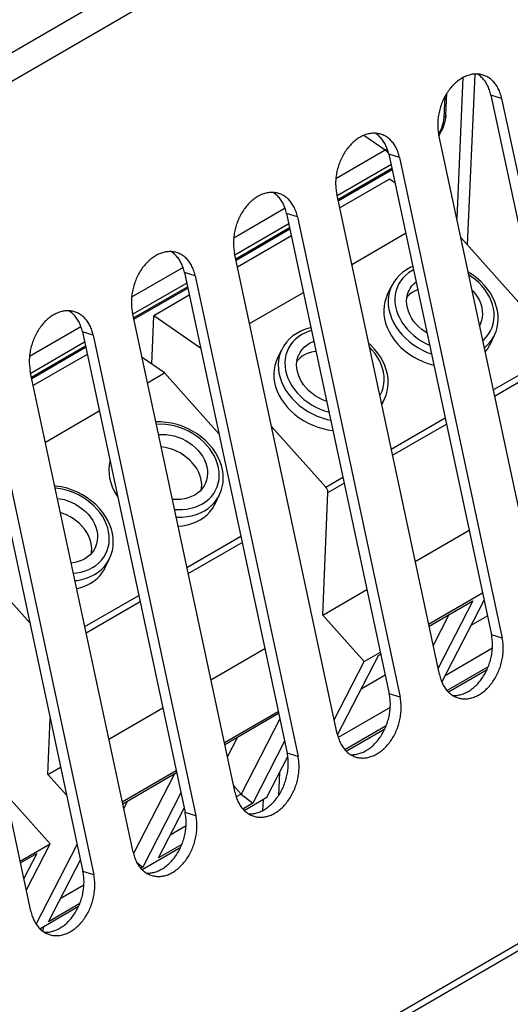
# Model space of a CAD drawing. Extents: x 0 to 594, y 0 to 420.
# Tile 52 of 58: x 544.75 to 549.27, y 105.36 to 114.42. Entities that reach past the tile are written whole.
import ezdxf

# ---------------------------------------------------------------- set-up
doc = ezdxf.new("R2010")
doc.units = 0
doc.header["$LTSCALE"] = 32.67
doc.layers.get('0').update_dxf_attribs({"linetype": 'CONTINUOUS'})
for name, color, linetype in [('CHAMFERS', 7, 'CONTINUOUS'), ('DATUM_AXIS', 7, 'CONTINUOUS'), ('ROUNDS', 7, 'CONTINUOUS')]:
    doc.layers.add(name, color=color, linetype=linetype)

msp = doc.modelspace()

# ---------------------------------------------------------------- linework, layer by layer
at = {"color": 7, "linetype": 'CONTINUOUS'}
for p, q in [((548.8323, 113.8913), (548.7742, 112.5955)), ((548.1564, 112.9573), (547.697, 112.6911)), ((548.2044, 112.924), (548.1564, 112.9573)), ((547.2525, 112.4335), (546.7567, 112.1462)), ((547.808, 112.1718), (548.3038, 112.4591)), ((546.3123, 111.8886), (545.9865, 111.6999)), ((546.8678, 111.6269), (547.3636, 111.9142)), ((545.9665, 111.2534), (545.9865, 111.6999)), ((546.4164, 111.4018), (545.9865, 111.6999)), ((545.372, 111.3438), (544.8762, 111.0564)), ((546.0834, 111.1723), (545.8777, 111.315)), ((545.9275, 111.082), (546.0834, 111.1723)), ((544.9872, 110.5371), (545.4831, 110.8244)), ((548.3926, 109.4378), (548.8884, 109.7251)), ((547.5418, 108.9447), (547.9482, 109.1802)), ((548.5161, 108.8601), (549.012, 109.1474)), ((547.9236, 108.5167), (547.5418, 108.9447)), ((548.9082, 108.8523), (549.0567, 108.9383)), ((546.5121, 108.348), (547.0079, 108.6353)), ((547.9236, 108.5167), (548.0717, 108.6025)), ((547.6474, 107.9806), (547.9236, 108.5167)), ((547.8957, 108.2655), (548.1164, 108.3934)), ((548.6977, 108.2366), (549.0539, 108.4431)), ((545.5718, 107.8031), (546.0677, 108.0904)), ((546.6356, 107.7703), (547.1314, 108.0576)), ((547.7574, 107.6917), (548.1136, 107.8982)), ((546.6638, 107.6385), (546.7585, 107.8223)), ((547.027, 107.2684), (547.2191, 107.6415)), ((545.0103, 107.4777), (545.1274, 107.5455)), ((545.6954, 107.2254), (546.1912, 107.5128)), ((547.1441, 107.4958), (547.1346, 107.2831)), ((545.1834, 107.2836), (545.0103, 107.4777)), ((545.0305, 106.8401), (544.6487, 107.2681)), ((545.7087, 107.1633), (545.7459, 107.2355)), ((546.8172, 107.1468), (547.027, 107.2684)), ((546.9921, 107.2482), (546.9875, 107.145)), ((544.7551, 106.6805), (545.0305, 106.8401)), ((544.8118, 106.4155), (545.0305, 106.8401)), ((544.9024, 106.0989), (545.28, 106.832)), ((545.8769, 106.6019), (546.2331, 106.8084)), ((544.9366, 106.057), (545.2929, 106.2635)), ((544.9669, 106.0746), (544.9651, 106.033))]:
    msp.add_line(p, q, dxfattribs=at)
at = {"layer": 'CHAMFERS', "color": 7, "linetype": 'CONTINUOUS'}
for p, q in [((548.5198, 108.843), (548.9221, 109.0762)), ((548.9221, 109.0762), (548.6026, 108.4559)), ((548.6375, 108.3266), (549.0261, 109.0812)), ((548.7066, 108.9513), (548.5582, 108.6632)), ((547.6773, 107.8416), (548.0541, 108.5732)), ((548.0541, 108.5732), (548.0754, 108.5855)), ((549.103, 108.6381), (548.6681, 108.3861)), ((549.0648, 108.4686), (548.686, 108.249)), ((546.6393, 107.7533), (547.1351, 108.0406)), ((548.1627, 108.0932), (547.6844, 107.816)), ((547.1459, 107.9899), (546.7892, 107.2972)), ((548.1246, 107.9237), (547.7457, 107.7041)), ((547.1903, 107.7825), (546.8964, 107.2119)), ((545.699, 107.2084), (546.1948, 107.4957)), ((546.1752, 107.4843), (545.7972, 106.7503)), ((546.2351, 107.3073), (545.8838, 106.6251)), ((546.7892, 107.2972), (546.7197, 107.377)), ((546.7892, 107.2972), (546.7442, 107.2711)), ((546.7892, 107.2972), (546.8964, 107.2119)), ((546.8964, 107.2119), (546.8055, 107.1592)), ((546.0285, 106.7089), (546.2649, 107.168)), ((546.2822, 107.0034), (546.1367, 106.919)), ((546.244, 106.8339), (546.0285, 106.7089)), ((544.7588, 106.6635), (544.9079, 106.7499)), ((544.9079, 106.7499), (544.7895, 106.5199)), ((545.0159, 106.1221), (545.3098, 106.6928)), ((545.8271, 106.6702), (545.8838, 106.6251)), ((545.8838, 106.6251), (545.8652, 106.6143)), ((545.3419, 106.4585), (545.1241, 106.3322)), ((545.3038, 106.289), (545.0159, 106.1221))]:
    msp.add_line(p, q, dxfattribs=at)
at = {"layer": 'DATUM_AXIS', "color": 9, "linetype": 'CONTINUOUS'}
for p, q in [((538.9522, 110.8053), (554.7196, 119.9428)), ((554.8455, 119.7475), (539.0781, 110.61)), ((549.1883, 113.7002), (549.0887, 113.7309)), ((548.248, 113.1553), (548.1484, 113.186)), ((547.3078, 112.6104), (547.2082, 112.6411)), ((546.3675, 112.0655), (546.2679, 112.0962)), ((545.4273, 111.5206), (545.3276, 111.5513)), ((541.9767, 101.6526), (556.3258, 109.9682)), ((556.2557, 109.8605), (542.1483, 101.685)), ((549.1938, 108.7324), (549.0941, 108.7631)), ((548.2535, 108.1875), (548.1539, 108.2182)), ((547.3133, 107.6426), (547.2136, 107.6733)), ((546.373, 107.0977), (546.2734, 107.1284)), ((545.4327, 106.5528), (545.3331, 106.5835))]:
    msp.add_line(p, q, dxfattribs=at)
at = {"layer": 'DATUM_AXIS', "color": 7, "linetype": 'CONTINUOUS'}
for p, q in [((548.9404, 113.9236), (548.87, 112.3533)), ((549.0887, 113.7309), (550.0344, 109.308)), ((549.1883, 113.7002), (550.134, 109.2773)), ((549.5554, 108.942), (548.6097, 113.3649)), ((548.1484, 113.186), (549.0941, 108.7631)), ((548.248, 113.1553), (549.1938, 108.7324)), ((548.6151, 108.3971), (547.6694, 112.82)), ((547.2082, 112.6411), (548.1539, 108.2182)), ((547.3078, 112.6104), (548.2535, 108.1875)), ((547.6749, 107.8522), (546.7292, 112.2751)), ((546.2679, 112.0962), (547.2136, 107.6733)), ((546.3675, 112.0655), (547.3133, 107.6426)), ((548.1352, 111.8884), (548.1755, 111.9726)), ((548.9152, 111.9361), (548.9248, 111.9263)), ((546.7346, 107.3073), (545.7889, 111.7302)), ((548.9897, 111.618), (548.985, 111.6094)), ((545.3276, 111.5513), (546.2734, 107.1284)), ((545.4273, 111.5206), (546.373, 107.0977)), ((549.0826, 111.4356), (549.1228, 111.5199)), ((547.1226, 111.3016), (547.1629, 111.3858)), ((545.7944, 106.7624), (544.8486, 111.1853)), ((544.3874, 111.0064), (545.3331, 106.5835)), ((544.487, 110.9757), (545.4327, 106.5528)), ((548.0844, 110.879), (548.1103, 110.9331)), ((544.8541, 106.2175), (543.9084, 110.6404)), ((546.5511, 109.9686), (546.5914, 110.0528)), ((545.5385, 109.3818), (545.5788, 109.466))]:
    msp.add_line(p, q, dxfattribs=at)
for points in [[(549.0167, 113.9148), (549.0069, 113.9176), (548.9974, 113.9198), (548.9878, 113.9215), (548.9781, 113.9228), (548.9683, 113.9236), (548.9585, 113.924), (548.9485, 113.924), (548.9386, 113.9235), (548.9285, 113.9226), (548.9184, 113.9212), (548.9084, 113.9194), (548.8983, 113.9171), (548.8882, 113.9144), (548.8781, 113.9112), (548.868, 113.9077), (548.858, 113.9037), (548.848, 113.8992), (548.8381, 113.8944), (548.8282, 113.8891), (548.8185, 113.8835), (548.8088, 113.8774), (548.7992, 113.871), (548.7897, 113.8641), (548.7804, 113.8569), (548.7712, 113.8493), (548.7621, 113.8414), (548.7532, 113.833), (548.7445, 113.8244), (548.7359, 113.8154), (548.7276, 113.8061), (548.7194, 113.7965), (548.7114, 113.7866), (548.7036, 113.7764), (548.6961, 113.7659), (548.6888, 113.7551), (548.6817, 113.7441), (548.6749, 113.7329), (548.6684, 113.7214), (548.6621, 113.7097), (548.656, 113.6978), (548.6503, 113.6857), (548.6448, 113.6735), (548.6396, 113.6611), (548.6348, 113.6485), (548.6302, 113.6358), (548.6259, 113.623), (548.622, 113.6101), (548.6183, 113.5971), (548.615, 113.584), (548.612, 113.5708), (548.6093, 113.5577), (548.607, 113.5444), (548.605, 113.5312), (548.6033, 113.518), (548.6019, 113.5048), (548.601, 113.4916), (548.6003, 113.4785), (548.6, 113.4654), (548.6, 113.4524), (548.6004, 113.4395), (548.6011, 113.4267), (548.6021, 113.4141), (548.6035, 113.4015), (548.6052, 113.3891), (548.6073, 113.3769), (548.6097, 113.3649)], [(549.0887, 113.7309), (549.086, 113.7427), (549.0829, 113.7544), (549.0795, 113.7658), (549.0758, 113.777), (549.0718, 113.788), (549.0675, 113.7987), (549.0629, 113.8091), (549.058, 113.8193), (549.0528, 113.8291), (549.0472, 113.8387), (549.0415, 113.8479), (549.0354, 113.8568), (549.0291, 113.8654), (549.0225, 113.8736), (549.0156, 113.8815), (549.0085, 113.889), (549.0012, 113.8962), (548.9936, 113.903), (548.9858, 113.9093), (548.9778, 113.9153), (548.9696, 113.9209), (548.9649, 113.9238)], [(549.1883, 113.7002), (549.1856, 113.712), (549.1825, 113.7237), (549.1792, 113.7351), (549.1755, 113.7463), (549.1715, 113.7573), (549.1671, 113.768), (549.1625, 113.7784), (549.1576, 113.7886), (549.1524, 113.7984), (549.1469, 113.808), (549.1411, 113.8172), (549.135, 113.8261), (549.1287, 113.8347), (549.1221, 113.843), (549.1152, 113.8508), (549.1081, 113.8584), (549.1008, 113.8655), (549.0932, 113.8723), (549.0854, 113.8787), (549.0774, 113.8846), (549.0692, 113.8902), (549.0608, 113.8954), (549.0522, 113.9002), (549.0435, 113.9045), (549.0346, 113.9084), (549.0255, 113.9119), (549.0167, 113.9148)], [(548.0765, 113.3699), (548.0666, 113.3727), (548.0571, 113.3749), (548.0476, 113.3766), (548.0379, 113.3779), (548.0281, 113.3787), (548.0182, 113.3791), (548.0083, 113.3791), (547.9983, 113.3786), (547.9883, 113.3777), (547.9782, 113.3763), (547.9681, 113.3745), (547.958, 113.3722), (547.9479, 113.3695), (547.9378, 113.3664), (547.9278, 113.3628), (547.9177, 113.3588), (547.9077, 113.3544), (547.8978, 113.3495), (547.888, 113.3443), (547.8782, 113.3386), (547.8685, 113.3325), (547.8589, 113.3261), (547.8495, 113.3192), (547.8401, 113.312), (547.8309, 113.3044), (547.8219, 113.2965), (547.813, 113.2881), (547.8042, 113.2795), (547.7957, 113.2705), (547.7873, 113.2612), (547.7791, 113.2516), (547.7712, 113.2417), (547.7634, 113.2315), (547.7559, 113.221), (547.7486, 113.2102), (547.7415, 113.1992), (547.7347, 113.188), (547.7281, 113.1765), (547.7218, 113.1648), (547.7158, 113.1529), (547.71, 113.1408), (547.7046, 113.1286), (547.6994, 113.1162), (547.6945, 113.1036), (547.6899, 113.0909), (547.6857, 113.0781), (547.6817, 113.0652), (547.6781, 113.0522), (547.6747, 113.0391), (547.6717, 113.0259), (547.6691, 113.0128), (547.6667, 112.9995), (547.6647, 112.9863), (547.663, 112.9731), (547.6617, 112.9599), (547.6607, 112.9467), (547.66, 112.9336), (547.6597, 112.9205), (547.6597, 112.9075), (547.6601, 112.8946), (547.6608, 112.8818), (547.6619, 112.8692), (547.6632, 112.8566), (547.665, 112.8443), (547.667, 112.832), (547.6694, 112.82)], [(548.1484, 113.186), (548.1457, 113.1978), (548.1426, 113.2095), (548.1393, 113.2209), (548.1356, 113.2321), (548.1316, 113.2431), (548.1273, 113.2538), (548.1226, 113.2642), (548.1177, 113.2744), (548.1125, 113.2842), (548.107, 113.2938), (548.1012, 113.303), (548.0951, 113.3119), (548.0888, 113.3205), (548.0822, 113.3287), (548.0753, 113.3366), (548.0682, 113.3441), (548.0609, 113.3513), (548.0533, 113.3581), (548.0455, 113.3644), (548.0375, 113.3704), (548.0293, 113.376), (548.0247, 113.3789)], [(548.248, 113.1553), (548.2453, 113.1672), (548.2423, 113.1788), (548.2389, 113.1902), (548.2352, 113.2014), (548.2312, 113.2124), (548.2269, 113.2231), (548.2223, 113.2335), (548.2173, 113.2437), (548.2121, 113.2535), (548.2066, 113.2631), (548.2008, 113.2723), (548.1948, 113.2812), (548.1884, 113.2898), (548.1818, 113.2981), (548.175, 113.3059), (548.1679, 113.3135), (548.1605, 113.3206), (548.153, 113.3274), (548.1452, 113.3338), (548.1372, 113.3397), (548.129, 113.3453), (548.1206, 113.3505), (548.112, 113.3553), (548.1032, 113.3596), (548.0943, 113.3635), (548.0852, 113.367), (548.0765, 113.3699)], [(547.1362, 112.825), (547.1264, 112.8278), (547.1169, 112.83), (547.1073, 112.8317), (547.0976, 112.833), (547.0878, 112.8338), (547.078, 112.8343), (547.068, 112.8342), (547.058, 112.8337), (547.048, 112.8328), (547.0379, 112.8314), (547.0278, 112.8296), (547.0177, 112.8273), (547.0076, 112.8246), (546.9976, 112.8215), (546.9875, 112.8179), (546.9775, 112.8139), (546.9675, 112.8095), (546.9576, 112.8046), (546.9477, 112.7994), (546.9379, 112.7937), (546.9283, 112.7876), (546.9187, 112.7812), (546.9092, 112.7743), (546.8999, 112.7671), (546.8907, 112.7595), (546.8816, 112.7516), (546.8727, 112.7433), (546.864, 112.7346), (546.8554, 112.7256), (546.847, 112.7163), (546.8389, 112.7067), (546.8309, 112.6968), (546.8231, 112.6866), (546.8156, 112.6761), (546.8083, 112.6653), (546.8012, 112.6543), (546.7944, 112.6431), (546.7878, 112.6316), (546.7816, 112.6199), (546.7755, 112.608), (546.7698, 112.5959), (546.7643, 112.5837), (546.7591, 112.5713), (546.7543, 112.5587), (546.7497, 112.546), (546.7454, 112.5332), (546.7414, 112.5203), (546.7378, 112.5073), (546.7345, 112.4942), (546.7315, 112.4811), (546.7288, 112.4679), (546.7265, 112.4547), (546.7244, 112.4414), (546.7228, 112.4282), (546.7214, 112.415), (546.7204, 112.4018), (546.7198, 112.3887), (546.7195, 112.3756), (546.7195, 112.3626), (546.7199, 112.3497), (546.7206, 112.3369), (546.7216, 112.3243), (546.723, 112.3117), (546.7247, 112.2994), (546.7268, 112.2871), (546.7292, 112.2751)], [(547.2082, 112.6411), (547.2054, 112.6529), (547.2024, 112.6646), (547.199, 112.676), (547.1953, 112.6872), (547.1913, 112.6982), (547.187, 112.7089), (547.1824, 112.7193), (547.1775, 112.7295), (547.1722, 112.7393), (547.1667, 112.7489), (547.1609, 112.7581), (547.1549, 112.767), (547.1485, 112.7756), (547.1419, 112.7839), (547.1351, 112.7917), (547.128, 112.7993), (547.1206, 112.8064), (547.1131, 112.8132), (547.1053, 112.8195), (547.0973, 112.8255), (547.0891, 112.8311), (547.0844, 112.834)], [(547.3078, 112.6104), (547.3051, 112.6223), (547.302, 112.6339), (547.2986, 112.6453), (547.295, 112.6565), (547.2909, 112.6675), (547.2866, 112.6782), (547.282, 112.6886), (547.2771, 112.6988), (547.2719, 112.7086), (547.2664, 112.7182), (547.2606, 112.7274), (547.2545, 112.7364), (547.2482, 112.7449), (547.2416, 112.7532), (547.2347, 112.7611), (547.2276, 112.7686), (547.2203, 112.7757), (547.2127, 112.7825), (547.2049, 112.7889), (547.1969, 112.7949), (547.1887, 112.8004), (547.1803, 112.8056), (547.1717, 112.8104), (547.163, 112.8147), (547.154, 112.8186), (547.145, 112.8221), (547.1362, 112.825)], [(546.1959, 112.2801), (546.1861, 112.2829), (546.1766, 112.2851), (546.167, 112.2868), (546.1573, 112.2881), (546.1476, 112.289), (546.1377, 112.2894), (546.1278, 112.2893), (546.1178, 112.2888), (546.1077, 112.2879), (546.0977, 112.2865), (546.0876, 112.2847), (546.0775, 112.2824), (546.0674, 112.2797), (546.0573, 112.2766), (546.0472, 112.273), (546.0372, 112.269), (546.0272, 112.2646), (546.0173, 112.2597), (546.0075, 112.2545), (545.9977, 112.2488), (545.988, 112.2427), (545.9784, 112.2363), (545.969, 112.2294), (545.9596, 112.2222), (545.9504, 112.2146), (545.9414, 112.2067), (545.9325, 112.1984), (545.9237, 112.1897), (545.9152, 112.1807), (545.9068, 112.1714), (545.8986, 112.1618), (545.8906, 112.1519), (545.8829, 112.1417), (545.8753, 112.1312), (545.868, 112.1204), (545.861, 112.1094), (545.8542, 112.0982), (545.8476, 112.0867), (545.8413, 112.075), (545.8353, 112.0631), (545.8295, 112.051), (545.8241, 112.0388), (545.8189, 112.0264), (545.814, 112.0138), (545.8094, 112.0011), (545.8051, 111.9883), (545.8012, 111.9754), (545.7975, 111.9624), (545.7942, 111.9493), (545.7912, 111.9362), (545.7885, 111.923), (545.7862, 111.9098), (545.7842, 111.8965), (545.7825, 111.8833), (545.7812, 111.8701), (545.7802, 111.8569), (545.7795, 111.8438), (545.7792, 111.8307), (545.7792, 111.8177), (545.7796, 111.8048), (545.7803, 111.7921), (545.7813, 111.7794), (545.7827, 111.7668), (545.7845, 111.7545), (545.7865, 111.7422), (545.7889, 111.7302)], [(546.2679, 112.0962), (546.2652, 112.108), (546.2621, 112.1197), (546.2588, 112.1311), (546.2551, 112.1423), (546.2511, 112.1533), (546.2467, 112.164), (546.2421, 112.1744), (546.2372, 112.1846), (546.232, 112.1944), (546.2265, 112.204), (546.2207, 112.2132), (546.2146, 112.2221), (546.2083, 112.2307), (546.2017, 112.239), (546.1948, 112.2468), (546.1877, 112.2544), (546.1804, 112.2615), (546.1728, 112.2683), (546.165, 112.2747), (546.157, 112.2806), (546.1488, 112.2862), (546.1442, 112.2891)], [(546.3675, 112.0655), (546.3648, 112.0774), (546.3618, 112.089), (546.3584, 112.1004), (546.3547, 112.1116), (546.3507, 112.1226), (546.3464, 112.1333), (546.3417, 112.1437), (546.3368, 112.1539), (546.3316, 112.1637), (546.3261, 112.1733), (546.3203, 112.1825), (546.3142, 112.1915), (546.3079, 112.2), (546.3013, 112.2083), (546.2945, 112.2162), (546.2874, 112.2237), (546.28, 112.2308), (546.2724, 112.2376), (546.2647, 112.244), (546.2567, 112.25), (546.2484, 112.2555), (546.24, 112.2607), (546.2315, 112.2655), (546.2227, 112.2698), (546.2138, 112.2737), (546.2047, 112.2772), (546.1959, 112.2801)], [(548.3355, 111.9306), (548.3452, 111.9488), (548.3622, 111.9733), (548.3825, 111.9957), (548.3998, 112.0105)], [(548.4004, 111.6224), (548.3777, 111.6502), (548.3582, 111.6795), (548.342, 111.7097), (548.3292, 111.7407), (548.3202, 111.772), (548.3149, 111.8034), (548.3134, 111.8344), (548.3157, 111.8648), (548.3219, 111.8942), (548.3317, 111.9223), (548.3355, 111.9306)], [(548.4152, 111.9383), (548.3918, 111.928), (548.3653, 111.9126), (548.3412, 111.8946), (548.3199, 111.8743), (548.317, 111.8706)], [(548.9248, 111.9263), (548.9474, 111.8984), (548.967, 111.8692), (548.9832, 111.8389), (548.9959, 111.808), (549.005, 111.7766), (549.0103, 111.7453), (549.0118, 111.7142), (549.0094, 111.6838), (549.0033, 111.6544), (548.9934, 111.6263), (548.9897, 111.618)], [(548.1352, 111.8884), (548.125, 111.8646), (548.1135, 111.8283), (548.1062, 111.7905), (548.1032, 111.7517), (548.1046, 111.7121), (548.1102, 111.6721), (548.1201, 111.632), (548.1342, 111.5921), (548.1523, 111.5528), (548.1743, 111.5145), (548.2, 111.4774), (548.2292, 111.442)], [(545.2557, 111.7352), (545.2459, 111.738), (545.2364, 111.7402), (545.2268, 111.7419), (545.2171, 111.7432), (545.2073, 111.7441), (545.1974, 111.7445), (545.1875, 111.7444), (545.1775, 111.7439), (545.1675, 111.743), (545.1574, 111.7416), (545.1473, 111.7398), (545.1372, 111.7375), (545.1271, 111.7348), (545.117, 111.7317), (545.107, 111.7281), (545.097, 111.7241), (545.087, 111.7197), (545.077, 111.7148), (545.0672, 111.7096), (545.0574, 111.7039), (545.0477, 111.6978), (545.0382, 111.6914), (545.0287, 111.6845), (545.0194, 111.6773), (545.0102, 111.6697), (545.0011, 111.6618), (544.9922, 111.6535), (544.9835, 111.6448), (544.9749, 111.6358), (544.9665, 111.6265), (544.9583, 111.6169), (544.9504, 111.607), (544.9426, 111.5968), (544.9351, 111.5863), (544.9278, 111.5756), (544.9207, 111.5645), (544.9139, 111.5533), (544.9073, 111.5418), (544.901, 111.5301), (544.895, 111.5182), (544.8893, 111.5062), (544.8838, 111.4939), (544.8786, 111.4815), (544.8737, 111.4689), (544.8692, 111.4562), (544.8649, 111.4434), (544.8609, 111.4305), (544.8573, 111.4175), (544.854, 111.4044), (544.851, 111.3913), (544.8483, 111.3781), (544.8459, 111.3649), (544.8439, 111.3516), (544.8423, 111.3384), (544.8409, 111.3252), (544.8399, 111.312), (544.8393, 111.2989), (544.8389, 111.2858), (544.839, 111.2729), (544.8393, 111.26), (544.84, 111.2472), (544.8411, 111.2345), (544.8425, 111.222), (544.8442, 111.2096), (544.8463, 111.1973), (544.8486, 111.1853)], [(545.3276, 111.5513), (545.3249, 111.5631), (545.3219, 111.5748), (545.3185, 111.5862), (545.3148, 111.5974), (545.3108, 111.6084), (545.3065, 111.6191), (545.3019, 111.6295), (545.2969, 111.6397), (545.2917, 111.6495), (545.2862, 111.6591), (545.2804, 111.6683), (545.2744, 111.6772), (545.268, 111.6858), (545.2614, 111.6941), (545.2546, 111.7019), (545.2475, 111.7095), (545.2401, 111.7166), (545.2326, 111.7234), (545.2248, 111.7298), (545.2168, 111.7357), (545.2086, 111.7413), (545.2039, 111.7442)], [(545.4273, 111.5206), (545.4245, 111.5325), (545.4215, 111.5441), (545.4181, 111.5556), (545.4144, 111.5667), (545.4104, 111.5777), (545.4061, 111.5884), (545.4015, 111.5988), (545.3966, 111.609), (545.3913, 111.6189), (545.3858, 111.6284), (545.38, 111.6376), (545.374, 111.6466), (545.3676, 111.6551), (545.361, 111.6634), (545.3542, 111.6713), (545.3471, 111.6788), (545.3398, 111.6859), (545.3322, 111.6927), (545.3244, 111.6991), (545.3164, 111.7051), (545.3082, 111.7106), (545.2998, 111.7158), (545.2912, 111.7206), (545.2824, 111.7249), (545.2735, 111.7288), (545.2644, 111.7323), (545.2557, 111.7352)], [(548.5003, 111.5404), (548.4845, 111.5499), (548.4541, 111.5719), (548.4259, 111.5962), (548.4004, 111.6224)], [(547.3229, 111.3438), (547.3326, 111.362), (547.3496, 111.3865), (547.3699, 111.4089), (547.3932, 111.4288), (547.4193, 111.4461), (547.448, 111.4606), (547.4597, 111.4649)], [(548.2292, 111.442), (548.2616, 111.4083), (548.297, 111.3769), (548.3351, 111.3479), (548.3755, 111.3215), (548.4179, 111.2981), (548.4619, 111.2778), (548.5072, 111.2607), (548.5533, 111.2471), (548.5635, 111.2449)], [(549.0371, 111.3659), (549.0576, 111.3923), (549.0772, 111.4248), (549.0826, 111.4356)], [(547.1226, 111.3016), (547.1124, 111.2778), (547.1009, 111.2415), (547.0936, 111.2037), (547.0907, 111.1649), (547.092, 111.1253), (547.0976, 111.0853), (547.1075, 111.0451), (547.1216, 111.0053), (547.1397, 110.966), (547.1617, 110.9277), (547.1874, 110.8906), (547.2166, 110.8551)], [(547.3878, 111.0356), (547.3651, 111.0634), (547.3456, 111.0927), (547.3294, 111.1229), (547.3167, 111.1539), (547.3076, 111.1852), (547.3023, 111.2166), (547.3008, 111.2476), (547.3032, 111.278), (547.3093, 111.3074), (547.3192, 111.3355), (547.3229, 111.3438)], [(547.4796, 111.3714), (547.4711, 111.3705), (547.4387, 111.3636), (547.408, 111.3538), (547.3792, 111.3412), (547.3527, 111.3258), (547.3286, 111.3078), (547.3073, 111.2875), (547.3044, 111.2838)], [(547.5781, 110.9112), (547.5735, 110.9126), (547.5383, 110.9266), (547.5043, 110.9435), (547.4719, 110.9631), (547.4415, 110.9851), (547.4134, 111.0094), (547.3878, 111.0356)], [(547.2166, 110.8551), (547.249, 110.8215), (547.2844, 110.7901), (547.3225, 110.761), (547.3629, 110.7347), (547.4053, 110.7113), (547.4493, 110.6909), (547.4946, 110.6739), (547.5407, 110.6603), (547.5874, 110.6502), (547.6341, 110.6437), (547.6353, 110.6436)], [(546.0294, 110.6055), (546.0625, 110.6072), (546.0986, 110.6058), (546.1351, 110.6011), (546.1716, 110.5933), (546.2077, 110.5822), (546.2429, 110.5682), (546.2768, 110.5513), (546.3092, 110.5317), (546.3396, 110.5097), (546.3678, 110.4854), (546.3933, 110.4592)], [(546.3396, 110.3469), (546.3149, 110.3723), (546.2878, 110.3959), (546.2586, 110.4174), (546.2274, 110.4366), (546.1947, 110.4533), (546.1609, 110.4674), (546.1261, 110.4787), (546.0909, 110.4871), (546.0555, 110.4925), (546.0535, 110.4926)], [(546.3933, 110.4592), (546.416, 110.4314), (546.4355, 110.4022), (546.4517, 110.3719), (546.4644, 110.3409), (546.4735, 110.3096), (546.4788, 110.2782), (546.4803, 110.2472), (546.478, 110.2168), (546.4718, 110.1874), (546.462, 110.1593), (546.4582, 110.151)], [(545.5821, 110.3614), (545.582, 110.3612), (545.5748, 110.3235), (545.5718, 110.2847), (545.5731, 110.2451), (545.5787, 110.205), (545.5886, 110.1649), (545.6027, 110.1251), (545.6208, 110.0858), (545.6428, 110.0475), (545.652, 110.0342)], [(546.423, 110.0989), (546.4252, 110.1122), (546.4266, 110.1418), (546.4244, 110.172), (546.4186, 110.2023), (546.4093, 110.2326), (546.3966, 110.2625), (546.3807, 110.2918), (546.3616, 110.32), (546.3396, 110.3469)], [(546.4582, 110.151), (546.4485, 110.1329), (546.4315, 110.1083), (546.4112, 110.0859), (546.3879, 110.066), (546.3618, 110.0487), (546.3331, 110.0342), (546.3022, 110.0228), (546.2695, 110.0144), (546.2352, 110.0093), (546.1998, 110.0074), (546.1636, 110.0088), (546.1568, 110.0097)], [(545.0984, 110.0174), (545.1226, 110.0143), (545.159, 110.0064), (545.1951, 109.9954), (545.2303, 109.9814), (545.2642, 109.9645), (545.2966, 109.9449), (545.327, 109.9229), (545.3552, 109.8986), (545.3807, 109.8724)], [(546.2098, 109.7619), (546.2517, 109.7663), (546.2948, 109.7745), (546.336, 109.7864), (546.375, 109.8018), (546.4115, 109.8205), (546.4451, 109.8424), (546.4756, 109.8673), (546.5026, 109.895), (546.5261, 109.9252), (546.5457, 109.9578), (546.5511, 109.9686)], [(545.327, 109.7601), (545.3024, 109.7855), (545.2752, 109.8091), (545.246, 109.8306), (545.2148, 109.8498), (545.1822, 109.8665), (545.1483, 109.8806), (545.1261, 109.8878)], [(545.3807, 109.8724), (545.4034, 109.8446), (545.4229, 109.8153), (545.4392, 109.7851), (545.4519, 109.7541), (545.4609, 109.7228), (545.4662, 109.6914), (545.4677, 109.6604), (545.4654, 109.63), (545.4592, 109.6006), (545.4494, 109.5725), (545.4456, 109.5642)], [(545.4104, 109.5121), (545.4127, 109.5254), (545.414, 109.555), (545.4118, 109.5851), (545.406, 109.6155), (545.3967, 109.6458), (545.3841, 109.6757), (545.3681, 109.7049), (545.349, 109.7332), (545.327, 109.7601)], [(545.4456, 109.5642), (545.4359, 109.5461), (545.4189, 109.5215), (545.3986, 109.4991), (545.3753, 109.4792), (545.3492, 109.4619), (545.3205, 109.4474), (545.2896, 109.436), (545.2569, 109.4276), (545.2255, 109.4229)], [(545.276, 109.1865), (545.2822, 109.1877), (545.3234, 109.1996), (545.3624, 109.2149), (545.3989, 109.2336), (545.4325, 109.2555), (545.463, 109.2805), (545.4901, 109.3082), (545.5135, 109.3384), (545.5331, 109.371), (545.5385, 109.3818)], [(548.7389, 108.2042), (548.7454, 108.2039), (548.7553, 108.204), (548.7653, 108.2045), (548.7753, 108.2054), (548.7854, 108.2068), (548.7955, 108.2086), (548.8056, 108.2109), (548.8157, 108.2136), (548.8257, 108.2167), (548.8358, 108.2203), (548.8458, 108.2243), (548.8558, 108.2287), (548.8657, 108.2336), (548.8756, 108.2388), (548.8854, 108.2445), (548.895, 108.2506), (548.9046, 108.257), (548.9141, 108.2639), (548.9234, 108.2711), (548.9326, 108.2787), (548.9417, 108.2866), (548.9506, 108.2949), (548.9593, 108.3036), (548.9679, 108.3126), (548.9763, 108.3219), (548.9844, 108.3315), (548.9924, 108.3414), (549.0002, 108.3516), (549.0077, 108.3621), (549.015, 108.3728), (549.0221, 108.3838), (549.0289, 108.3951), (549.0355, 108.4066), (549.0417, 108.4183), (549.0478, 108.4302), (549.0535, 108.4422), (549.059, 108.4545), (549.0642, 108.4669), (549.0691, 108.4795), (549.0736, 108.4922), (549.0779, 108.505), (549.0819, 108.5179), (549.0855, 108.5309), (549.0888, 108.544), (549.0918, 108.5571), (549.0945, 108.5703), (549.0969, 108.5835), (549.0989, 108.5967), (549.1005, 108.61), (549.1019, 108.6232), (549.1029, 108.6364), (549.1035, 108.6495), (549.1038, 108.6626), (549.1038, 108.6755), (549.1035, 108.6884), (549.1027, 108.7012), (549.1017, 108.7139), (549.1003, 108.7264), (549.0986, 108.7388), (549.0965, 108.7511), (549.0941, 108.7631)], [(548.7867, 108.1825), (548.7966, 108.1797), (548.806, 108.1775), (548.8156, 108.1758), (548.8253, 108.1745), (548.8351, 108.1737), (548.845, 108.1732), (548.8549, 108.1733), (548.8649, 108.1738), (548.8749, 108.1747), (548.885, 108.1761), (548.8951, 108.1779), (548.9052, 108.1802), (548.9153, 108.1829), (548.9254, 108.186), (548.9354, 108.1896), (548.9455, 108.1936), (548.9554, 108.198), (548.9654, 108.2029), (548.9752, 108.2081), (548.985, 108.2138), (548.9947, 108.2199), (549.0042, 108.2263), (549.0137, 108.2332), (549.0231, 108.2404), (549.0323, 108.248), (549.0413, 108.2559), (549.0502, 108.2642), (549.059, 108.2729), (549.0675, 108.2819), (549.0759, 108.2912), (549.0841, 108.3008), (549.092, 108.3107), (549.0998, 108.3209), (549.1073, 108.3314), (549.1146, 108.3422), (549.1217, 108.3532), (549.1285, 108.3644), (549.1351, 108.3759), (549.1414, 108.3876), (549.1474, 108.3995), (549.1532, 108.4116), (549.1586, 108.4238), (549.1638, 108.4362), (549.1687, 108.4488), (549.1733, 108.4615), (549.1775, 108.4743), (549.1815, 108.4872), (549.1851, 108.5002), (549.1885, 108.5133), (549.1915, 108.5265), (549.1941, 108.5396), (549.1965, 108.5528), (549.1985, 108.5661), (549.2002, 108.5793), (549.2015, 108.5925), (549.2025, 108.6057), (549.2031, 108.6188), (549.2035, 108.6319), (549.2034, 108.6449), (549.2031, 108.6578), (549.2024, 108.6706), (549.2013, 108.6832), (549.1999, 108.6958), (549.1982, 108.7081), (549.1962, 108.7204), (549.1938, 108.7324)], [(548.6151, 108.3971), (548.6179, 108.3852), (548.6209, 108.3736), (548.6243, 108.3622), (548.628, 108.351), (548.632, 108.34), (548.6363, 108.3293), (548.6409, 108.3189), (548.6458, 108.3087), (548.6511, 108.2989), (548.6566, 108.2893), (548.6624, 108.2801), (548.6684, 108.2711), (548.6748, 108.2626), (548.6814, 108.2543), (548.6882, 108.2465), (548.6953, 108.2389), (548.7027, 108.2318), (548.7102, 108.225), (548.718, 108.2186), (548.726, 108.2126), (548.7342, 108.2071), (548.7426, 108.2019), (548.7512, 108.1971), (548.76, 108.1928), (548.7689, 108.1889), (548.778, 108.1854), (548.7867, 108.1825)], [(547.7986, 107.6593), (547.8051, 107.659), (547.815, 107.6591), (547.825, 107.6596), (547.835, 107.6605), (547.8451, 107.6619), (547.8552, 107.6637), (547.8653, 107.666), (547.8754, 107.6687), (547.8855, 107.6718), (547.8956, 107.6754), (547.9056, 107.6794), (547.9156, 107.6838), (547.9255, 107.6887), (547.9353, 107.6939), (547.9451, 107.6996), (547.9548, 107.7057), (547.9644, 107.7121), (547.9738, 107.719), (547.9832, 107.7262), (547.9924, 107.7338), (548.0014, 107.7417), (548.0103, 107.75), (548.0191, 107.7587), (548.0276, 107.7677), (548.036, 107.777), (548.0442, 107.7866), (548.0522, 107.7965), (548.0599, 107.8067), (548.0674, 107.8172), (548.0748, 107.8279), (548.0818, 107.839), (548.0886, 107.8502), (548.0952, 107.8617), (548.1015, 107.8734), (548.1075, 107.8853), (548.1133, 107.8973), (548.1187, 107.9096), (548.1239, 107.922), (548.1288, 107.9346), (548.1334, 107.9473), (548.1376, 107.9601), (548.1416, 107.973), (548.1453, 107.986), (548.1486, 107.9991), (548.1516, 108.0122), (548.1543, 108.0254), (548.1566, 108.0386), (548.1586, 108.0519), (548.1603, 108.0651), (548.1616, 108.0783), (548.1626, 108.0915), (548.1633, 108.1046), (548.1636, 108.1177), (548.1636, 108.1306), (548.1632, 108.1435), (548.1625, 108.1563), (548.1614, 108.169), (548.1601, 108.1815), (548.1583, 108.1939), (548.1563, 108.2062), (548.1539, 108.2182)], [(547.8465, 107.6376), (547.8563, 107.6348), (547.8658, 107.6326), (547.8754, 107.6309), (547.8851, 107.6296), (547.8948, 107.6288), (547.9047, 107.6284), (547.9146, 107.6284), (547.9246, 107.6289), (547.9347, 107.6298), (547.9447, 107.6312), (547.9548, 107.633), (547.9649, 107.6353), (547.975, 107.638), (547.9851, 107.6411), (547.9952, 107.6447), (548.0052, 107.6487), (548.0152, 107.6532), (548.0251, 107.658), (548.035, 107.6632), (548.0447, 107.6689), (548.0544, 107.675), (548.064, 107.6814), (548.0735, 107.6883), (548.0828, 107.6955), (548.092, 107.7031), (548.1011, 107.711), (548.11, 107.7194), (548.1187, 107.728), (548.1273, 107.737), (548.1356, 107.7463), (548.1438, 107.7559), (548.1518, 107.7658), (548.1595, 107.776), (548.1671, 107.7865), (548.1744, 107.7973), (548.1814, 107.8083), (548.1883, 107.8195), (548.1948, 107.831), (548.2011, 107.8427), (548.2071, 107.8546), (548.2129, 107.8667), (548.2184, 107.8789), (548.2235, 107.8913), (548.2284, 107.9039), (548.233, 107.9166), (548.2373, 107.9294), (548.2412, 107.9423), (548.2449, 107.9553), (548.2482, 107.9684), (548.2512, 107.9816), (548.2539, 107.9947), (548.2562, 108.008), (548.2582, 108.0212), (548.2599, 108.0344), (548.2612, 108.0476), (548.2622, 108.0608), (548.2629, 108.0739), (548.2632, 108.087), (548.2632, 108.1), (548.2628, 108.1129), (548.2621, 108.1257), (548.2611, 108.1383), (548.2597, 108.1509), (548.258, 108.1633), (548.2559, 108.1755), (548.2535, 108.1875)], [(547.6749, 107.8522), (547.6776, 107.8403), (547.6807, 107.8287), (547.684, 107.8173), (547.6877, 107.8061), (547.6917, 107.7951), (547.696, 107.7844), (547.7007, 107.774), (547.7056, 107.7638), (547.7108, 107.754), (547.7163, 107.7444), (547.7221, 107.7352), (547.7282, 107.7263), (547.7345, 107.7177), (547.7411, 107.7094), (547.748, 107.7016), (547.7551, 107.694), (547.7624, 107.6869), (547.77, 107.6801), (547.7778, 107.6737), (547.7858, 107.6678), (547.794, 107.6622), (547.8024, 107.657), (547.811, 107.6522), (547.8197, 107.6479), (547.8286, 107.644), (547.8377, 107.6405), (547.8465, 107.6376)], [(546.8584, 107.1144), (546.8648, 107.1141), (546.8748, 107.1142), (546.8848, 107.1147), (546.8948, 107.1156), (546.9049, 107.117), (546.9149, 107.1188), (546.925, 107.1211), (546.9351, 107.1238), (546.9452, 107.1269), (546.9553, 107.1305), (546.9653, 107.1345), (546.9753, 107.1389), (546.9852, 107.1438), (546.9951, 107.149), (547.0049, 107.1547), (547.0145, 107.1608), (547.0241, 107.1672), (547.0336, 107.1741), (547.0429, 107.1813), (547.0521, 107.1889), (547.0612, 107.1968), (547.0701, 107.2051), (547.0788, 107.2138), (547.0874, 107.2228), (547.0957, 107.2321), (547.1039, 107.2417), (547.1119, 107.2516), (547.1197, 107.2618), (547.1272, 107.2723), (547.1345, 107.2831), (547.1416, 107.2941), (547.1484, 107.3053), (547.1549, 107.3168), (547.1612, 107.3285), (547.1673, 107.3404), (547.173, 107.3525), (547.1785, 107.3647), (547.1837, 107.3771), (547.1885, 107.3897), (547.1931, 107.4024), (547.1974, 107.4152), (547.2013, 107.4281), (547.205, 107.4411), (547.2083, 107.4542), (547.2113, 107.4673), (547.214, 107.4805), (547.2163, 107.4937), (547.2183, 107.507), (547.22, 107.5202), (547.2214, 107.5334), (547.2224, 107.5466), (547.223, 107.5597), (547.2233, 107.5728), (547.2233, 107.5858), (547.2229, 107.5986), (547.2222, 107.6114), (547.2212, 107.6241), (547.2198, 107.6366), (547.2181, 107.649), (547.216, 107.6613), (547.2136, 107.6733)], [(546.9062, 107.0927), (546.916, 107.0899), (546.9255, 107.0877), (546.9351, 107.086), (546.9448, 107.0847), (546.9546, 107.0839), (546.9645, 107.0835), (546.9744, 107.0835), (546.9844, 107.084), (546.9944, 107.0849), (547.0045, 107.0863), (547.0146, 107.0881), (547.0247, 107.0904), (547.0348, 107.0931), (547.0449, 107.0963), (547.0549, 107.0998), (547.0649, 107.1038), (547.0749, 107.1083), (547.0848, 107.1131), (547.0947, 107.1184), (547.1045, 107.124), (547.1142, 107.1301), (547.1237, 107.1365), (547.1332, 107.1434), (547.1425, 107.1506), (547.1517, 107.1582), (547.1608, 107.1661), (547.1697, 107.1745), (547.1784, 107.1831), (547.187, 107.1921), (547.1954, 107.2014), (547.2035, 107.211), (547.2115, 107.2209), (547.2193, 107.2311), (547.2268, 107.2416), (547.2341, 107.2524), (547.2412, 107.2634), (547.248, 107.2746), (547.2546, 107.2861), (547.2609, 107.2978), (547.2669, 107.3097), (547.2726, 107.3218), (547.2781, 107.334), (547.2833, 107.3464), (547.2882, 107.359), (547.2927, 107.3717), (547.297, 107.3845), (547.301, 107.3974), (547.3046, 107.4104), (547.3079, 107.4235), (547.3109, 107.4367), (547.3136, 107.4498), (547.316, 107.4631), (547.318, 107.4763), (547.3196, 107.4895), (547.321, 107.5027), (547.322, 107.5159), (547.3226, 107.529), (547.3229, 107.5421), (547.3229, 107.5551), (547.3226, 107.568), (547.3219, 107.5808), (547.3208, 107.5934), (547.3194, 107.606), (547.3177, 107.6184), (547.3156, 107.6306), (547.3133, 107.6426)], [(546.7346, 107.3073), (546.7374, 107.2955), (546.7404, 107.2838), (546.7438, 107.2724), (546.7475, 107.2612), (546.7515, 107.2502), (546.7558, 107.2395), (546.7604, 107.2291), (546.7653, 107.2189), (546.7705, 107.2091), (546.7761, 107.1995), (546.7818, 107.1903), (546.7879, 107.1814), (546.7943, 107.1728), (546.8008, 107.1645), (546.8077, 107.1567), (546.8148, 107.1491), (546.8221, 107.142), (546.8297, 107.1352), (546.8375, 107.1288), (546.8455, 107.1229), (546.8537, 107.1173), (546.8621, 107.1121), (546.8707, 107.1073), (546.8795, 107.103), (546.8884, 107.0991), (546.8975, 107.0956), (546.9062, 107.0927)], [(545.9181, 106.5695), (545.9246, 106.5692), (545.9345, 106.5693), (545.9445, 106.5698), (545.9545, 106.5707), (545.9646, 106.5721), (545.9747, 106.5739), (545.9848, 106.5762), (545.9949, 106.5789), (546.005, 106.582), (546.015, 106.5856), (546.0251, 106.5896), (546.035, 106.594), (546.045, 106.5989), (546.0548, 106.6041), (546.0646, 106.6098), (546.0743, 106.6159), (546.0839, 106.6223), (546.0933, 106.6292), (546.1027, 106.6364), (546.1119, 106.644), (546.1209, 106.6519), (546.1298, 106.6602), (546.1386, 106.6689), (546.1471, 106.6779), (546.1555, 106.6872), (546.1637, 106.6968), (546.1716, 106.7067), (546.1794, 106.7169), (546.1869, 106.7274), (546.1942, 106.7382), (546.2013, 106.7492), (546.2081, 106.7604), (546.2147, 106.7719), (546.221, 106.7836), (546.227, 106.7955), (546.2328, 106.8076), (546.2382, 106.8198), (546.2434, 106.8322), (546.2483, 106.8448), (546.2529, 106.8575), (546.2571, 106.8703), (546.2611, 106.8832), (546.2647, 106.8962), (546.2681, 106.9093), (546.2711, 106.9224), (546.2737, 106.9356), (546.2761, 106.9488), (546.2781, 106.9621), (546.2798, 106.9753), (546.2811, 106.9885), (546.2821, 107.0017), (546.2828, 107.0148), (546.2831, 107.0279), (546.283, 107.0409), (546.2827, 107.0538), (546.282, 107.0665), (546.2809, 107.0792), (546.2795, 107.0918), (546.2778, 107.1041), (546.2758, 107.1164), (546.2734, 107.1284)], [(545.9659, 106.5478), (545.9758, 106.545), (545.9853, 106.5428), (545.9949, 106.5411), (546.0045, 106.5398), (546.0143, 106.539), (546.0242, 106.5386), (546.0341, 106.5386), (546.0441, 106.5391), (546.0542, 106.54), (546.0642, 106.5414), (546.0743, 106.5432), (546.0844, 106.5455), (546.0945, 106.5482), (546.1046, 106.5514), (546.1147, 106.5549), (546.1247, 106.5589), (546.1347, 106.5634), (546.1446, 106.5682), (546.1544, 106.5735), (546.1642, 106.5791), (546.1739, 106.5852), (546.1835, 106.5916), (546.1929, 106.5985), (546.2023, 106.6057), (546.2115, 106.6133), (546.2205, 106.6213), (546.2294, 106.6296), (546.2382, 106.6382), (546.2467, 106.6472), (546.2551, 106.6565), (546.2633, 106.6661), (546.2713, 106.676), (546.279, 106.6862), (546.2866, 106.6967), (546.2939, 106.7075), (546.3009, 106.7185), (546.3077, 106.7297), (546.3143, 106.7412), (546.3206, 106.7529), (546.3266, 106.7648), (546.3324, 106.7769), (546.3378, 106.7891), (546.343, 106.8015), (546.3479, 106.8141), (546.3525, 106.8268), (546.3568, 106.8396), (546.3607, 106.8525), (546.3644, 106.8656), (546.3677, 106.8786), (546.3707, 106.8918), (546.3734, 106.905), (546.3757, 106.9182), (546.3777, 106.9314), (546.3794, 106.9446), (546.3807, 106.9578), (546.3817, 106.971), (546.3824, 106.9841), (546.3827, 106.9972), (546.3827, 107.0102), (546.3823, 107.0231), (546.3816, 107.0359), (546.3805, 107.0485), (546.3792, 107.0611), (546.3774, 107.0735), (546.3754, 107.0857), (546.373, 107.0977)], [(545.7944, 106.7624), (545.7971, 106.7506), (545.8001, 106.7389), (545.8035, 106.7275), (545.8072, 106.7163), (545.8112, 106.7053), (545.8155, 106.6946), (545.8201, 106.6842), (545.8251, 106.674), (545.8303, 106.6642), (545.8358, 106.6546), (545.8416, 106.6454), (545.8477, 106.6365), (545.854, 106.6279), (545.8606, 106.6196), (545.8674, 106.6118), (545.8745, 106.6042), (545.8819, 106.5971), (545.8894, 106.5903), (545.8972, 106.584), (545.9052, 106.578), (545.9134, 106.5724), (545.9218, 106.5672), (545.9304, 106.5624), (545.9392, 106.5581), (545.9481, 106.5542), (545.9572, 106.5507), (545.9659, 106.5478)], [(544.9779, 106.0246), (544.9843, 106.0244), (544.9943, 106.0244), (545.0042, 106.0249), (545.0143, 106.0258), (545.0243, 106.0272), (545.0344, 106.029), (545.0445, 106.0313), (545.0546, 106.034), (545.0647, 106.0371), (545.0748, 106.0407), (545.0848, 106.0447), (545.0948, 106.0491), (545.1047, 106.054), (545.1146, 106.0592), (545.1243, 106.0649), (545.134, 106.071), (545.1436, 106.0774), (545.1531, 106.0843), (545.1624, 106.0915), (545.1716, 106.0991), (545.1807, 106.107), (545.1896, 106.1153), (545.1983, 106.124), (545.2069, 106.133), (545.2152, 106.1423), (545.2234, 106.1519), (545.2314, 106.1618), (545.2391, 106.172), (545.2467, 106.1825), (545.254, 106.1933), (545.261, 106.2043), (545.2679, 106.2155), (545.2744, 106.227), (545.2807, 106.2387), (545.2867, 106.2506), (545.2925, 106.2627), (545.298, 106.2749), (545.3031, 106.2873), (545.308, 106.2999), (545.3126, 106.3126), (545.3169, 106.3254), (545.3208, 106.3383), (545.3245, 106.3513), (545.3278, 106.3644), (545.3308, 106.3776), (545.3335, 106.3907), (545.3358, 106.4039), (545.3378, 106.4172), (545.3395, 106.4304), (545.3408, 106.4436), (545.3418, 106.4568), (545.3425, 106.4699), (545.3428, 106.483), (545.3428, 106.496), (545.3424, 106.5089), (545.3417, 106.5217), (545.3407, 106.5343), (545.3393, 106.5469), (545.3376, 106.5592), (545.3355, 106.5715), (545.3331, 106.5835)], [(545.0257, 106.0029), (545.0355, 106.0001), (545.045, 105.998), (545.0546, 105.9962), (545.0643, 105.9949), (545.0741, 105.9941), (545.0839, 105.9937), (545.0939, 105.9937), (545.1039, 105.9942), (545.1139, 105.9951), (545.124, 105.9965), (545.1341, 105.9983), (545.1442, 106.0006), (545.1543, 106.0033), (545.1643, 106.0065), (545.1744, 106.01), (545.1844, 106.014), (545.1944, 106.0185), (545.2043, 106.0233), (545.2142, 106.0286), (545.224, 106.0342), (545.2336, 106.0403), (545.2432, 106.0467), (545.2527, 106.0536), (545.262, 106.0608), (545.2712, 106.0684), (545.2803, 106.0764), (545.2892, 106.0847), (545.2979, 106.0933), (545.3065, 106.1023), (545.3149, 106.1116), (545.323, 106.1212), (545.331, 106.1311), (545.3388, 106.1413), (545.3463, 106.1518), (545.3536, 106.1626), (545.3607, 106.1736), (545.3675, 106.1848), (545.374, 106.1963), (545.3803, 106.208), (545.3864, 106.2199), (545.3921, 106.232), (545.3976, 106.2442), (545.4028, 106.2567), (545.4076, 106.2692), (545.4122, 106.2819), (545.4165, 106.2947), (545.4205, 106.3076), (545.4241, 106.3207), (545.4274, 106.3337), (545.4304, 106.3469), (545.4331, 106.3601), (545.4354, 106.3733), (545.4375, 106.3865), (545.4391, 106.3997), (545.4405, 106.4129), (545.4415, 106.4261), (545.4421, 106.4392), (545.4424, 106.4523), (545.4424, 106.4653), (545.442, 106.4782), (545.4413, 106.491), (545.4403, 106.5036), (545.4389, 106.5162), (545.4372, 106.5286), (545.4351, 106.5408), (545.4327, 106.5528)], [(544.8541, 106.2175), (544.8568, 106.2057), (544.8599, 106.194), (544.8633, 106.1826), (544.8669, 106.1714), (544.8709, 106.1604), (544.8753, 106.1497), (544.8799, 106.1393), (544.8848, 106.1291), (544.89, 106.1193), (544.8955, 106.1097), (544.9013, 106.1005), (544.9074, 106.0916), (544.9137, 106.083), (544.9203, 106.0748), (544.9272, 106.0669), (544.9343, 106.0593), (544.9416, 106.0522), (544.9492, 106.0454), (544.957, 106.0391), (544.965, 106.0331), (544.9732, 106.0275), (544.9816, 106.0223), (544.9902, 106.0176), (544.9989, 106.0132), (545.0079, 106.0093), (545.0169, 106.0058), (545.0257, 106.0029)]]:
    msp.add_lwpolyline(points, dxfattribs=at)
at = {"layer": 'ROUNDS', "color": 7, "linetype": 'CONTINUOUS'}
for p, q in [((548.6748, 113.5459), (548.6838, 113.7474)), ((548.6163, 113.3678), (548.6109, 113.3593)), ((547.683, 112.7566), (548.1788, 113.0439)), ((546.7427, 112.2117), (547.2385, 112.499)), ((549.5451, 111.5964), (548.8121, 112.4183)), ((545.8025, 111.6668), (546.2983, 111.9541)), ((544.8622, 111.1219), (545.358, 111.4092)), ((546.5859, 110.6089), (546.0834, 111.1723)), ((547.5681, 110.1227), (547.07, 110.6813)), ((547.5418, 108.9447), (547.5892, 110.0709)), ((544.8438, 108.872), (544.1108, 109.6938)), ((545.0103, 107.4777), (545.032, 107.9919))]:
    msp.add_line(p, q, dxfattribs=at)
at = {"layer": 'ROUNDS', "color": 9, "linetype": 'CONTINUOUS'}
for p, q in [((548.6593, 113.5242), (548.6682, 113.721)), ((548.1168, 113.2224), (547.9193, 113.3594)), ((548.1168, 113.2224), (547.6616, 112.9586)), ((548.1467, 113.1935), (548.1451, 113.1956)), ((548.169, 113.0897), (547.6732, 112.8024)), ((547.6803, 112.769), (548.1761, 113.0563)), ((547.195, 112.6882), (546.7213, 112.4138)), ((547.2287, 112.5448), (546.7329, 112.2575)), ((546.7401, 112.2241), (547.2359, 112.5114)), ((546.2547, 112.1433), (545.7811, 111.8689)), ((546.2885, 111.9999), (545.7927, 111.7126)), ((545.7998, 111.6792), (546.2956, 111.9665)), ((545.3144, 111.5984), (544.8408, 111.324)), ((545.3482, 111.455), (544.8524, 111.1677)), ((544.8596, 111.1343), (545.3554, 111.4216)), ((547.9935, 111.3866), (547.9709, 111.4101)), ((549.1117, 111.0172), (549.6075, 111.3046)), ((549.1239, 110.9602), (549.6197, 111.2475)), ((548.1714, 110.4723), (548.6672, 110.7597)), ((548.1836, 110.4153), (548.6794, 110.7027)), ((547.5681, 110.1227), (547.727, 110.2148)), ((547.5892, 110.0709), (547.7392, 110.1578)), ((546.2909, 109.3826), (546.7867, 109.6699)), ((546.3031, 109.3255), (546.7989, 109.6129)), ((545.3506, 108.8377), (545.8464, 109.125)), ((545.3628, 108.7806), (545.8586, 109.068))]:
    msp.add_line(p, q, dxfattribs=at)
for points in [[(548.6085, 113.3707), (548.6197, 113.3908), (548.6308, 113.4137), (548.6402, 113.4367), (548.6478, 113.4595), (548.6536, 113.4818), (548.6574, 113.5035), (548.6593, 113.5242)], [(548.6593, 113.5242), (548.6646, 113.5278), (548.6688, 113.5319), (548.672, 113.5363), (548.674, 113.5411), (548.6748, 113.5459)], [(548.1345, 113.2351), (548.1329, 113.2337), (548.1248, 113.2276), (548.1168, 113.2224)], [(548.1451, 113.1956), (548.1361, 113.2058), (548.1266, 113.2148), (548.1168, 113.2224)], [(548.3761, 112.1213), (548.3604, 112.1132), (548.3299, 112.0934), (548.3024, 112.0708), (548.2779, 112.0458), (548.2567, 112.0184), (548.2389, 111.9889), (548.2248, 111.9576), (548.2144, 111.9248), (548.2078, 111.8906), (548.2051, 111.8555), (548.2063, 111.8196), (548.2114, 111.7834), (548.2203, 111.7471), (548.233, 111.7111), (548.2494, 111.6756), (548.2693, 111.6409), (548.2926, 111.6073), (548.319, 111.5752)], [(549.0061, 111.9734), (548.9768, 112.0038), (548.9448, 112.0323), (548.9103, 112.0586), (548.8855, 112.0747)], [(548.1755, 111.9726), (548.1653, 111.9488), (548.1538, 111.9125), (548.1465, 111.8748), (548.1435, 111.8359), (548.1448, 111.7963), (548.1505, 111.7563), (548.1604, 111.7162), (548.1744, 111.6763), (548.1925, 111.6371), (548.2145, 111.5988), (548.2402, 111.5617), (548.2694, 111.5262)], [(549.0146, 111.4711), (549.0228, 111.4778), (549.0473, 111.5029), (549.0685, 111.5303), (549.0863, 111.5597), (549.1004, 111.591), (549.1108, 111.6239), (549.1174, 111.658), (549.1201, 111.6932), (549.1189, 111.729), (549.1138, 111.7652), (549.1048, 111.8015), (549.0921, 111.8376), (549.0757, 111.8731), (549.0558, 111.9078), (549.0326, 111.9413), (549.0061, 111.9734)], [(547.4385, 111.5637), (547.416, 111.5572), (547.3808, 111.5433), (547.3478, 111.5264), (547.3174, 111.5066), (547.2898, 111.484), (547.2653, 111.4589), (547.2441, 111.4316), (547.2263, 111.4021), (547.2122, 111.3708), (547.2018, 111.3379), (547.1952, 111.3038), (547.1925, 111.2687), (547.1937, 111.2328), (547.1988, 111.1966), (547.2077, 111.1603), (547.2205, 111.1243), (547.2368, 111.0887), (547.2568, 111.0541), (547.28, 111.0205), (547.3064, 110.9884)], [(548.319, 111.5752), (548.3484, 111.5448), (548.3804, 111.5164), (548.4148, 111.4901), (548.4514, 111.4663), (548.4898, 111.4451), (548.5241, 111.4292)], [(548.2694, 111.5262), (548.3019, 111.4926), (548.3373, 111.4611), (548.3754, 111.4321), (548.4158, 111.4058), (548.4581, 111.3823), (548.5022, 111.362), (548.5416, 111.3471)], [(549.029, 111.4036), (549.0473, 111.4185), (549.0744, 111.4462), (549.0978, 111.4765), (549.1174, 111.5091), (549.1228, 111.5199)], [(547.1629, 111.3858), (547.1527, 111.362), (547.1412, 111.3257), (547.1339, 111.288), (547.1309, 111.2491), (547.1322, 111.2095), (547.1379, 111.1695), (547.1478, 111.1294), (547.1618, 111.0895), (547.1799, 111.0503), (547.2019, 111.0119), (547.2277, 110.9749), (547.2569, 110.9394)], [(548.0668, 110.9615), (548.0737, 110.9729), (548.0878, 111.0042), (548.0982, 111.0371), (548.1048, 111.0712), (548.1075, 111.1064), (548.1063, 111.1422), (548.1012, 111.1784), (548.0922, 111.2147), (548.0795, 111.2508), (548.0631, 111.2863), (548.0432, 111.321), (548.02, 111.3545), (547.9935, 111.3866)], [(547.2569, 110.9394), (547.2893, 110.9058), (547.3247, 110.8743), (547.3628, 110.8453), (547.4032, 110.8189), (547.4456, 110.7955), (547.4896, 110.7752), (547.5349, 110.7581), (547.581, 110.7445), (547.6153, 110.7371)], [(547.3064, 110.9884), (547.3358, 110.958), (547.3678, 110.9296), (547.4023, 110.9033), (547.4388, 110.8795), (547.4772, 110.8583), (547.517, 110.8399), (547.558, 110.8244), (547.5992, 110.8122)], [(548.0828, 110.8866), (548.0852, 110.8897), (548.1049, 110.9223), (548.1103, 110.9331)], [(546.4747, 110.5064), (546.4453, 110.5368), (546.4133, 110.5653), (546.3789, 110.5915), (546.3423, 110.6154), (546.3039, 110.6366), (546.2641, 110.655), (546.2232, 110.6704), (546.1814, 110.6827), (546.1392, 110.6918), (546.097, 110.6977), (546.055, 110.7002), (546.0137, 110.6994), (546.0094, 110.6989)], [(546.1768, 109.9162), (546.2072, 109.9144), (546.2485, 109.9152), (546.2888, 109.9194), (546.3278, 109.9269), (546.3651, 109.9376), (546.4004, 109.9515), (546.4333, 109.9685), (546.4638, 109.9883), (546.4913, 110.0108), (546.5158, 110.0359), (546.537, 110.0633), (546.5548, 110.0927), (546.5689, 110.124), (546.5793, 110.1569), (546.5859, 110.191), (546.5886, 110.2262), (546.5874, 110.262), (546.5823, 110.2982), (546.5734, 110.3345), (546.5606, 110.3706), (546.5443, 110.4061), (546.5244, 110.4407), (546.5011, 110.4743), (546.4747, 110.5064)], [(545.4621, 109.9196), (545.4327, 109.95), (545.4007, 109.9785), (545.3663, 110.0047), (545.3297, 110.0285), (545.2914, 110.0498), (545.2515, 110.0681), (545.2106, 110.0836), (545.1688, 110.0959), (545.1266, 110.105), (545.0844, 110.1109), (545.0783, 110.1112)], [(546.1919, 109.8455), (546.2018, 109.845), (546.2475, 109.8459), (546.292, 109.8505), (546.3351, 109.8588), (546.3763, 109.8706), (546.4153, 109.886), (546.4517, 109.9047), (546.4853, 109.9266), (546.5158, 109.9515), (546.5429, 109.9792), (546.5664, 110.0095), (546.586, 110.0421), (546.5914, 110.0528)], [(545.2455, 109.3294), (545.2762, 109.3326), (545.3152, 109.3401), (545.3525, 109.3508), (545.3878, 109.3647), (545.4208, 109.3816), (545.4512, 109.4015), (545.4787, 109.424), (545.5032, 109.4491), (545.5245, 109.4764), (545.5422, 109.5059), (545.5563, 109.5372), (545.5668, 109.5701), (545.5733, 109.6042), (545.576, 109.6393), (545.5748, 109.6752), (545.5697, 109.7114), (545.5608, 109.7477), (545.5481, 109.7837), (545.5317, 109.8193), (545.5118, 109.8539), (545.4885, 109.8875), (545.4621, 109.9196)], [(545.26, 109.2617), (545.2794, 109.2637), (545.3225, 109.272), (545.3637, 109.2838), (545.4027, 109.2992), (545.4392, 109.3179), (545.4728, 109.3398), (545.5032, 109.3647), (545.5303, 109.3924), (545.5538, 109.4227), (545.5734, 109.4552), (545.5788, 109.466)]]:
    msp.add_lwpolyline(points, dxfattribs=at)
at = {"layer": 'ROUNDS', "color": 7, "linetype": 'CONTINUOUS'}
for points in [[(548.6748, 113.5459), (548.6719, 113.5167), (548.666, 113.4867), (548.6573, 113.4565), (548.6459, 113.4265), (548.6322, 113.3968), (548.6163, 113.3678)], [(548.3696, 112.1515), (548.3532, 112.1448), (548.3145, 112.124), (548.2791, 112.0997), (548.2472, 112.0721), (548.2192, 112.0416), (548.1952, 112.0083), (548.1755, 111.9726)], [(549.03, 111.9786), (548.9952, 112.0145), (548.9571, 112.0477), (548.9161, 112.078), (548.8801, 112.1004)], [(549.1228, 111.5199), (549.1372, 111.5549), (549.1478, 111.5915), (549.1543, 111.6294), (549.1567, 111.6684), (549.155, 111.7082), (549.1491, 111.7483), (549.1391, 111.7886), (549.1249, 111.8286), (549.1067, 111.8679), (549.0847, 111.9063), (549.0591, 111.9433), (549.03, 111.9786)], [(547.4331, 111.5893), (547.4263, 111.588), (547.3822, 111.575), (547.3406, 111.5579), (547.3019, 111.5372), (547.2665, 111.5129), (547.2346, 111.4853), (547.2066, 111.4547), (547.1826, 111.4215), (547.1629, 111.3858)], [(548.0174, 111.3918), (547.9827, 111.4276), (547.9636, 111.4443)], [(548.1103, 110.9331), (548.1247, 110.9681), (548.1352, 111.0047), (548.1417, 111.0426), (548.1441, 111.0816), (548.1424, 111.1213), (548.1365, 111.1615), (548.1265, 111.2018), (548.1123, 111.2418), (548.0942, 111.2811), (548.0721, 111.3195), (548.0465, 111.3565), (548.0174, 111.3918)], [(546.4986, 110.5116), (546.4638, 110.5474), (546.4257, 110.5806), (546.3846, 110.611), (546.341, 110.6381), (546.2952, 110.6618), (546.2478, 110.6818), (546.1991, 110.698), (546.1497, 110.7101), (546.1, 110.7181), (546.0503, 110.7219), (546.0046, 110.7215)], [(546.5914, 110.0528), (546.6058, 110.0879), (546.6163, 110.1245), (546.6228, 110.1624), (546.6253, 110.2014), (546.6235, 110.2411), (546.6177, 110.2813), (546.6076, 110.3216), (546.5934, 110.3616), (546.5753, 110.4009), (546.5533, 110.4393), (546.5276, 110.4763), (546.4986, 110.5116)], [(545.486, 109.9248), (545.4512, 109.9606), (545.4131, 109.9938), (545.372, 110.0242), (545.3284, 110.0513), (545.2826, 110.075), (545.2352, 110.095), (545.1865, 110.1112), (545.1371, 110.1233), (545.0874, 110.1313), (545.0738, 110.1323)], [(547.5892, 110.0709), (547.589, 110.077), (547.5881, 110.0835), (547.5864, 110.0904), (547.5839, 110.0973), (547.5808, 110.1041), (547.5771, 110.1107), (547.5728, 110.117), (547.5681, 110.1227)], [(545.5788, 109.466), (545.5932, 109.501), (545.6037, 109.5376), (545.6102, 109.5756), (545.6127, 109.6146), (545.611, 109.6543), (545.6051, 109.6945), (545.595, 109.7348), (545.5808, 109.7748), (545.5627, 109.8141), (545.5407, 109.8525), (545.515, 109.8895), (545.486, 109.9248)]]:
    msp.add_lwpolyline(points, dxfattribs=at)

doc.saveas('drawing.dxf')
